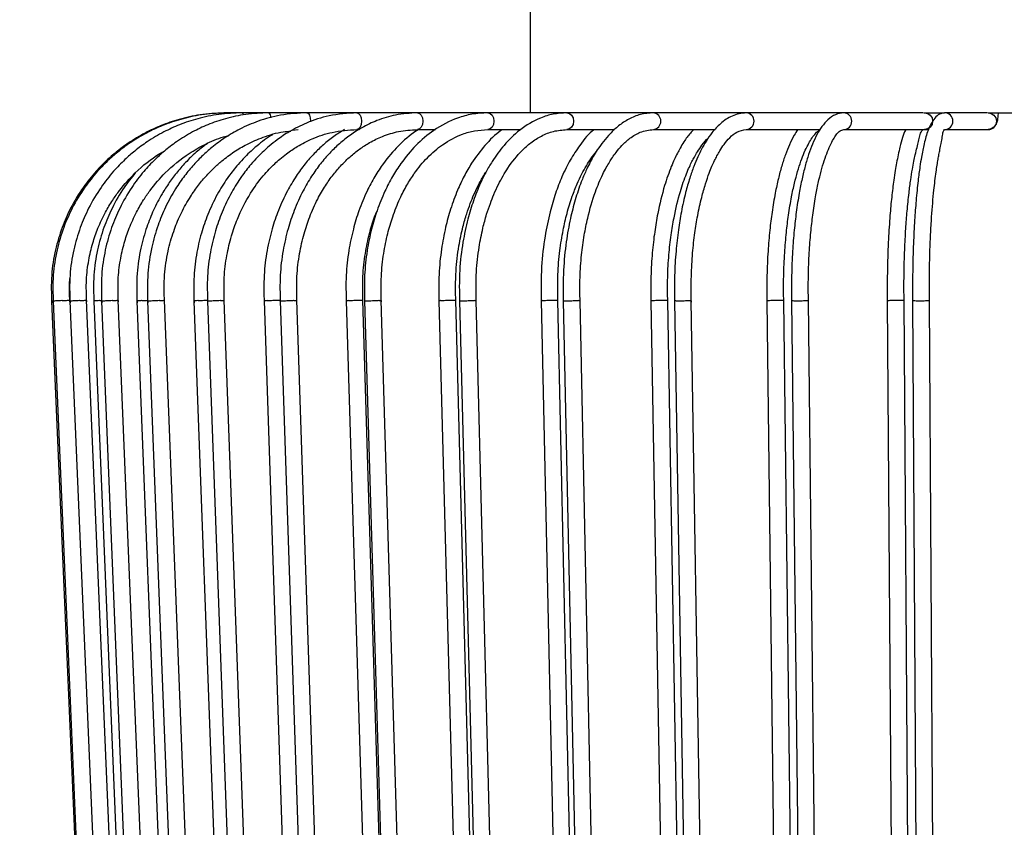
# Model space of a CAD drawing. Header units: millimetres. Extents: x 66 to 110, y 138 to 275.
# Tile 4 of 23: x 91.26 to 97.13, y 142.51 to 147.33. Entities that reach past the tile are written whole.
import ezdxf

# ---------------------------------------------------------------- set-up
doc = ezdxf.new("R2010")
doc.units = ezdxf.units.MM
doc.styles.add('SLDTEXTSTYLE0', font='TXT', dxfattribs={"width": 0.75})
doc.dimstyles.new('SLDDIMSTYLE0', dxfattribs={"dimtxt": 3.5, "dimasz": 3.302, "dimexe": 0, "dimexo": 0.0625, "dimgap": 0.875, "dimtad": 1, "dimdec": 0, "dimlfac": 20, "dimrnd": 1e-09, "dimzin": 12, "dimdsep": 46, "dimtxsty": 'SLDTEXTSTYLE0', "dimsah": 1, "dimcen": 0.09, "dimadec": 0, "dimazin": 3, "dimtfac": 1, "dimtdec": 0, "dimtofl": 0, "dimtmove": 0, "dimatfit": 3, "dimfxl": 0, "dimfrac": 2, "dimtolj": 1, "dimtzin": 12, "dimarcsym": 0})
doc.dimstyles.new('SLDDIMSTYLE1', dxfattribs={"dimtxt": 3.5, "dimasz": 3.302, "dimexe": 0, "dimexo": 0.0625, "dimgap": 0.875, "dimtad": 1, "dimlfac": 20, "dimrnd": 1e-09, "dimzin": 12, "dimdsep": 46, "dimtxsty": 'SLDTEXTSTYLE0', "dimsah": 1, "dimcen": 0.09, "dimadec": 0, "dimazin": 3, "dimtfac": 1, "dimtmove": 0, "dimatfit": 0, "dimfxl": 0, "dimfrac": 2, "dimtolj": 1, "dimtzin": 12, "dimarcsym": 0})

# ---------------------------------------------------------------- blocks, each defined once
blk = doc.blocks.new('_D')
at = {"color": 7, "linetype": 'Continuous', "lineweight": 0}
for p, q in [((95.1034, 218.6977), (69.3618, 218.6977)), ((70.3618, 137.6977), (70.3618, 218.6977)), ((93.3041, 137.6977), (69.3618, 137.6977))]:
    blk.add_line(p, q, dxfattribs=at)
at = {"color": 7, "linetype": 'Continuous', "lineweight": 18}
for points in [[(70.3618, 218.6977), (69.8538, 215.3957), (70.8698, 215.3957)], [(70.3618, 137.6977), (70.8698, 140.9997), (69.8538, 140.9997)]]:
    blk.add_solid(points, dxfattribs=at)
at = {"color": 7, "linetype": 'Continuous', "lineweight": 18, "insert": (65.8501, 171.4958), "char_height": 3.5, "attachment_point": 1, "rotation": 90, "style": 'SLDTEXTSTYLE0'}
blk.add_mtext('1700', dxfattribs=at)
blk = doc.blocks.new('_D_1')
at = {"color": 7, "linetype": 'Continuous', "lineweight": 0}
for p, q in [((93.3041, 165.9477), (80.101, 165.9477)), ((81.101, 165.9477), (81.101, 137.6977)), ((93.3041, 137.6977), (80.101, 137.6977))]:
    blk.add_line(p, q, dxfattribs=at)
at = {"color": 7, "linetype": 'Continuous', "lineweight": 18}
for points in [[(81.101, 165.9477), (80.593, 162.6457), (81.609, 162.6457)], [(81.101, 137.6977), (81.609, 140.9997), (80.593, 140.9997)]]:
    blk.add_solid(points, dxfattribs=at)
at = {"color": 7, "linetype": 'Continuous', "lineweight": 18, "insert": (76.5892, 146.3487), "char_height": 3.5, "attachment_point": 1, "rotation": 90, "style": 'SLDTEXTSTYLE0'}
blk.add_mtext('565,00', dxfattribs=at)

msp = doc.modelspace()

# ---------------------------------------------------------------- linework, layer by layer
at = {"color": 7, "linetype": 'Continuous', "lineweight": 25}
for p, q in [((94.30411, 147.5227), (94.30411, 146.7727)), ((92.50241, 146.7727), (92.49455, 146.7727)), ((92.58571, 146.7727), (92.50241, 146.7727)), ((92.74319, 146.7727), (92.58571, 146.7727)), ((92.97247, 146.7727), (92.74319, 146.7727)), ((93.27005, 146.7727), (92.97247, 146.7727)), ((93.63145, 146.7727), (93.27005, 146.7727)), ((94.05117, 146.7727), (93.63145, 146.7727)), ((94.52285, 146.7727), (94.05117, 146.7727)), ((95.03935, 146.7727), (94.52285, 146.7727)), ((95.59283, 146.7727), (95.03935, 146.7727)), ((96.17491, 146.7727), (95.59283, 146.7727)), ((96.64937, 146.7727), (96.17491, 146.7727)), ((96.65324, 146.7727), (96.77676, 146.7727)), ((97.03227, 146.7727), (96.77676, 146.7727)), ((97.03673, 146.7727), (97.39588, 146.7727)), ((92.88649, 146.66967), (92.9191, 146.6727)), ((93.27005, 146.6727), (93.28298, 146.6727)), ((93.63145, 146.6727), (93.73876, 146.6727)), ((94.05117, 146.6727), (94.2491, 146.6727)), ((94.52285, 146.6727), (94.80806, 146.6727)), ((95.03935, 146.6727), (95.40714, 146.6727)), ((95.59283, 146.6727), (96.03388, 146.6727)), ((96.17491, 146.6727), (96.65765, 146.6727)), ((96.65765, 146.6727), (96.68123, 146.6727)), ((96.77676, 146.6727), (97.03673, 146.6727)), ((91.44825, 145.65015), (91.72762, 139.15014)), ((91.45768, 145.65015), (91.73661, 139.15014)), ((91.55763, 145.6502), (91.8319, 139.15019)), ((91.93175, 139.15572), (91.65749, 145.65571)), ((91.70015, 145.65027), (91.96775, 139.15026)), ((91.74659, 145.65029), (92.01202, 139.15028)), ((92.11189, 139.15562), (91.84645, 145.65562)), ((91.95765, 145.65039), (92.21323, 139.15038)), ((92.02168, 145.65041), (92.27427, 139.15041)), ((92.37415, 139.1555), (92.12156, 145.65549)), ((92.2981, 145.65054), (92.53778, 139.15054)), ((92.37875, 145.65058), (92.61466, 139.15057)), ((92.71455, 139.15533), (92.47864, 145.65532)), ((92.71633, 145.65074), (92.93647, 139.15074)), ((92.81237, 145.65079), (93.02803, 139.15078)), ((93.12794, 139.15512), (92.91228, 145.65512)), ((93.206, 145.65097), (93.40327, 139.15096)), ((93.5032, 139.15494), (93.30593, 145.65493)), ((93.31598, 145.65102), (93.50811, 139.15101)), ((93.60804, 139.15489), (93.41591, 145.65488)), ((93.75969, 145.65123), (93.9311, 139.15122)), ((94.03104, 139.15468), (93.85964, 145.65467)), ((93.88194, 145.65129), (94.04764, 139.15128)), ((94.14758, 139.15462), (93.98189, 145.65462)), ((94.36901, 145.65151), (94.51195, 139.15151)), ((94.61191, 139.15439), (94.46897, 145.65439)), ((94.50168, 145.65158), (94.63842, 139.15157)), ((94.73839, 139.15433), (94.60164, 145.65432)), ((95.02471, 145.65182), (95.13703, 139.15182)), ((95.237, 139.15408), (95.12469, 145.65408)), ((95.16579, 145.65188), (95.27151, 139.15188)), ((95.37149, 139.15402), (95.26577, 145.65401)), ((95.71687, 145.65214), (95.78275, 140.2977)), ((95.88276, 140.2977), (95.81686, 145.65375)), ((95.86421, 145.65221), (95.93731, 139.15221)), ((95.8644, 145.66239), (95.8644, 145.64205)), ((96.0373, 139.15368), (95.9642, 145.65368)), ((96.43498, 145.65248), (96.47324, 140.2977)), ((96.57324, 140.2977), (96.53498, 145.65341)), ((96.58636, 145.65255), (96.62573, 139.15255)), ((96.72572, 139.15334), (96.68636, 145.65334))]:
    msp.add_line(p, q, dxfattribs=at)
at = {"color": 7, "linetype": 'Continuous', "lineweight": 25, "flags": 128}
for points in [[(92.58571, 146.7727), (92.58947, 146.7689), (92.59221, 146.76018)], [(92.97247, 146.7727), (92.98068, 146.7689), (92.98765, 146.75806), (92.99231, 146.74184), (92.99394, 146.7227), (92.99389, 146.71918)], [(93.27005, 146.7727), (93.28033, 146.7689), (93.28905, 146.75806), (93.29487, 146.74184), (93.29692, 146.7227), (93.29487, 146.70357), (93.28905, 146.68735), (93.28033, 146.67651), (93.27007, 146.6727)], [(93.63145, 146.7727), (93.64363, 146.7689), (93.65396, 146.75806), (93.66087, 146.74184), (93.66329, 146.7227), (93.66087, 146.70357), (93.65396, 146.68735), (93.64363, 146.67651), (93.6315, 146.6727)], [(94.05117, 146.7727), (94.06507, 146.7689), (94.07686, 146.75806), (94.08474, 146.74184), (94.08751, 146.7227), (94.08474, 146.70357), (94.07686, 146.68735), (94.06507, 146.67651), (94.05127, 146.67271)], [(94.52285, 146.7727), (94.53827, 146.7689), (94.55134, 146.75806), (94.56007, 146.74184), (94.56313, 146.7227), (94.56007, 146.70357), (94.55134, 146.68735), (94.53827, 146.67651), (94.52298, 146.67271)], [(96.65765, 146.7727), (96.67612, 146.7689), (96.69178, 146.75806), (96.70224, 146.74184), (96.70591, 146.7227), (96.70224, 146.70357), (96.69178, 146.68735), (96.67612, 146.67651), (96.65765, 146.6727), (96.65765, 146.6727)], [(97.03673, 146.7727), (97.05567, 146.7689), (97.07173, 146.75806), (97.08246, 146.74184), (97.08623, 146.7227), (97.08246, 146.70357), (97.07173, 146.68735), (97.05567, 146.67651), (97.03673, 146.6727), (97.03673, 146.6727)]]:
    msp.add_lwpolyline(points, dxfattribs=at)
at = {"color": 7, "linetype": 'Continuous', "lineweight": 25}
for centre, radius, start, end in [((92.72563, 146.74584), 0.03209, 354.963626, 56.817683), ((95.03382, 146.72269), 0.05031, 276.513441, 83.694263), ((95.58972, 146.7227), 0.0501, 273.853597, 86.435625), ((96.17348, 146.7227), 0.05003, 272.101717, 88.36097), ((96.77635, 146.7227), 0.05, 270.911236, 89.536538)]:
    msp.add_arc(centre, radius, start, end, dxfattribs=at)
for points, knots in [([(92.49455, 146.7727), (92.44686, 146.77081), (92.35589, 146.7672), (92.22836, 146.74056), (92.11731, 146.70455), (92.01457, 146.65846), (91.92378, 146.60563), (91.84558, 146.54896), (91.77715, 146.49032), (91.70723, 146.41936), (91.63106, 146.32358), (91.56284, 146.211), (91.50733, 146.08556), (91.46786, 145.95204), (91.44357, 145.80086), (91.44714, 145.69473), (91.449, 145.63949)], [0, 0, 0, 0, 0.082652, 0.1576788, 0.2250716, 0.2848308, 0.3526158, 0.4068296, 0.4520562, 0.5087273, 0.5792769, 0.6636997, 0.7361429, 0.816388, 0.9044344, 1, 1, 1, 1]), ([(92.50241, 146.7727), (92.45479, 146.77081), (92.36395, 146.7672), (92.23661, 146.74055), (92.12572, 146.70454), (92.02314, 146.65845), (91.93248, 146.60562), (91.8544, 146.54895), (91.78608, 146.4903), (91.71626, 146.41934), (91.64021, 146.32357), (91.5721, 146.21098), (91.51667, 146.08555), (91.47727, 145.95203), (91.45301, 145.80086), (91.45657, 145.69473), (91.45843, 145.63949)], [0, 0, 0, 0, 0.0826539, 0.1576824, 0.2250765, 0.2848367, 0.3526225, 0.4068368, 0.4520636, 0.5087346, 0.5792839, 0.6637061, 0.7361482, 0.8163921, 0.9044365, 1, 1, 1, 1]), ([(92.58571, 146.7727), (92.53883, 146.77081), (92.4494, 146.7672), (92.32404, 146.74052), (92.21488, 146.70448), (92.1139, 146.65835), (92.02468, 146.60548), (91.94784, 146.54878), (91.88061, 146.49011), (91.81194, 146.41914), (91.73714, 146.32337), (91.67017, 146.21079), (91.61566, 146.08539), (91.57692, 145.95192), (91.55307, 145.80082), (91.55656, 145.69474), (91.55838, 145.63953)], [0, 0, 0, 0, 0.0826763, 0.157724, 0.2251335, 0.2849051, 0.3527008, 0.40692, 0.4521488, 0.5088196, 0.5793654, 0.663779, 0.7362103, 0.8164385, 0.9044615, 1, 1, 1, 1]), ([(92.74319, 146.7727), (92.69771, 146.77081), (92.61094, 146.76719), (92.48932, 146.74046), (92.38341, 146.70436), (92.28546, 146.65815), (92.19893, 146.6052), (92.12443, 146.54843), (92.05928, 146.48971), (91.99278, 146.41871), (91.92036, 146.32294), (91.85553, 146.2104), (91.80278, 146.08507), (91.76529, 145.9517), (91.74221, 145.80073), (91.74557, 145.69477), (91.74733, 145.63962)], [0, 0, 0, 0, 0.0827235, 0.1578118, 0.2252538, 0.2850498, 0.3528664, 0.4070961, 0.452329, 0.5089994, 0.5795376, 0.6639329, 0.7363412, 0.8165363, 0.904514, 1, 1, 1, 1]), ([(92.97247, 146.7727), (92.91955, 146.76989), (92.82057, 146.76463), (92.68596, 146.72716), (92.57622, 146.68018), (92.48424, 146.6265), (92.41106, 146.57278), (92.34861, 146.51774), (92.29406, 146.46184), (92.23926, 146.3957), (92.18153, 146.31203), (92.12763, 146.21361), (92.07948, 146.09708), (92.04226, 145.96536), (92.01765, 145.80982), (92.02073, 145.69858), (92.02236, 145.6398)], [0, 0, 0, 0, 0.1008134, 0.1885682, 0.2632437, 0.3248373, 0.386605, 0.4305938, 0.4772977, 0.5286717, 0.585598, 0.6592232, 0.7276067, 0.8072488, 0.8981356, 1, 1, 1, 1]), ([(93.27005, 146.7727), (93.2144, 146.76918), (93.11231, 146.76271), (92.97734, 146.71818), (92.87444, 146.66664), (92.80126, 146.61787), (92.75092, 146.57798), (92.71212, 146.54345), (92.67527, 146.50712), (92.63023, 146.45728), (92.5774, 146.38895), (92.51823, 146.29472), (92.46601, 146.18648), (92.42347, 146.06627), (92.39325, 145.93856), (92.37477, 145.79413), (92.37779, 145.69281), (92.37937, 145.64002)], [0, 0, 0, 0, 0.1129765, 0.2072501, 0.2827879, 0.33959, 0.3776683, 0.4059184, 0.4384762, 0.4755176, 0.5318646, 0.5983516, 0.6784169, 0.7474128, 0.8240524, 0.90833, 1, 1, 1, 1]), ([(93.63145, 146.7727), (93.58765, 146.77012), (93.50605, 146.7653), (93.39519, 146.73108), (93.30547, 146.6888), (93.23082, 146.64127), (93.16669, 146.59037), (93.10709, 146.53293), (93.05134, 146.46849), (92.9975, 146.39328), (92.94374, 146.30106), (92.89618, 146.19598), (92.85625, 146.07679), (92.82711, 145.94766), (92.8088, 145.79956), (92.81152, 145.69502), (92.81294, 145.64028)], [0, 0, 0, 0, 0.096559, 0.1798751, 0.2499181, 0.3066918, 0.3631103, 0.4160397, 0.4714764, 0.5294199, 0.5928271, 0.671196, 0.7402659, 0.818132, 0.9047849, 1, 1, 1, 1]), ([(94.05117, 146.7727), (94.01962, 146.77103), (93.95905, 146.76782), (93.84966, 146.73739), (93.73479, 146.67864), (93.62204, 146.58297), (93.54153, 146.48656), (93.48142, 146.39295), (93.43272, 146.29921), (93.39041, 146.1943), (93.35495, 146.0755), (93.32907, 145.94682), (93.31281, 145.79926), (93.31522, 145.6951), (93.31648, 145.64056)], [0, 0, 0, 0, 0.077121, 0.1480826, 0.2712588, 0.3728343, 0.468262, 0.529695, 0.5932838, 0.6715776, 0.7405721, 0.8183459, 0.9048892, 1, 1, 1, 1]), ([(94.52285, 146.7727), (94.49556, 146.77108), (94.44289, 146.76793), (94.34689, 146.73781), (94.24578, 146.6786), (94.15117, 146.58653), (94.0861, 146.49854), (94.0405, 146.42089), (94.0022, 146.34363), (93.96488, 146.25033), (93.92898, 146.13268), (93.89981, 145.99442), (93.87959, 145.82673), (93.88141, 145.70544), (93.88237, 145.64089)], [0, 0, 0, 0, 0.0747471, 0.144214, 0.2669477, 0.3694496, 0.4567948, 0.5070551, 0.5576792, 0.6312661, 0.7027092, 0.7880313, 0.8871953, 1, 1, 1, 1]), ([(95.03935, 146.7727), (95.0135, 146.77069), (94.96387, 146.76682), (94.89386, 146.73772), (94.83312, 146.69792), (94.76912, 146.63909), (94.71091, 146.56471), (94.66486, 146.48523), (94.63349, 146.42048), (94.60406, 146.35043), (94.57219, 146.25608), (94.54159, 146.13679), (94.51685, 145.99714), (94.49977, 145.82818), (94.50125, 145.70613), (94.50203, 145.64126)], [0, 0, 0, 0, 0.0826443, 0.1586177, 0.2278122, 0.2902301, 0.3935107, 0.465889, 0.4997947, 0.5509509, 0.6266443, 0.6994906, 0.7860535, 0.8862851, 1, 1, 1, 1]), ([(95.59283, 146.7727), (95.56468, 146.76903), (95.51315, 146.76231), (95.44388, 146.71491), (95.39223, 146.66023), (95.35475, 146.60627), (95.32737, 146.55791), (95.30338, 146.5085), (95.27958, 146.45136), (95.25493, 146.38095), (95.2293, 146.29149), (95.20633, 146.18826), (95.18702, 146.07108), (95.17293, 145.94412), (95.16406, 145.79842), (95.16537, 145.69555), (95.16606, 145.64165)], [0, 0, 0, 0, 0.1135551, 0.2078835, 0.2828582, 0.3385837, 0.3851055, 0.4279565, 0.4768011, 0.5316271, 0.5945191, 0.672491, 0.7412389, 0.8187624, 0.9050528, 1, 1, 1, 1]), ([(96.17491, 146.7727), (96.15836, 146.77054), (96.12697, 146.76642), (96.08239, 146.73525), (96.04571, 146.69405), (96.01462, 146.64395), (95.98897, 146.58884), (95.96549, 146.52531), (95.9447, 146.45601), (95.92589, 146.37905), (95.90783, 146.28791), (95.89204, 146.18528), (95.87879, 146.06894), (95.86914, 145.9428), (95.86322, 145.80471), (95.86401, 145.70921), (95.8644, 145.66239)], [0, 0, 0, 0, 0.0858393, 0.1628567, 0.2308543, 0.2898193, 0.3553185, 0.4166982, 0.4777024, 0.5383847, 0.6022741, 0.6810487, 0.7505227, 0.828882, 0.916121, 1, 1, 1, 1]), ([(96.77676, 146.7727), (96.76672, 146.77106), (96.74745, 146.76789), (96.71149, 146.73672), (96.67843, 146.67654), (96.65547, 146.59457), (96.6403, 146.51874), (96.62867, 146.44561), (96.61761, 146.36123), (96.60691, 146.25482), (96.59754, 146.12867), (96.59046, 145.98774), (96.58579, 145.82238), (96.58623, 145.70447), (96.58646, 145.64247)], [0, 0, 0, 0, 0.0713787, 0.13705, 0.2503062, 0.3420899, 0.4204536, 0.4702563, 0.5374567, 0.6240562, 0.7017475, 0.7903175, 0.8897509, 1, 1, 1, 1]), ([(97.03673, 146.6727), (97.04374, 146.67353), (97.05621, 146.675), (97.07082, 146.6845), (97.08048, 146.69515), (97.08707, 146.707), (97.09245, 146.72276), (97.09641, 146.74251), (97.09808, 146.76343), (97.09881, 146.7727)], [0, 0, 0, 0, 0.13531162, 0.24076628, 0.33693512, 0.4351547, 0.56290354, 0.8061214, 1, 1, 1, 1]), ([(92.12214, 145.64615), (92.1206, 145.69967), (92.1177, 145.80072), (92.13972, 145.94188), (92.17308, 146.06129), (92.21637, 146.16711), (92.26492, 146.25655), (92.31687, 146.33246), (92.36615, 146.39241), (92.41511, 146.44297), (92.47092, 146.49253), (92.53605, 146.54073), (92.61793, 146.58916), (92.71599, 146.63084), (92.80439, 146.65844), (92.86037, 146.66252), (92.87519, 146.6636)], [0, 0, 0, 0, 0.1096177, 0.2069632, 0.2923614, 0.3658165, 0.4451655, 0.5064736, 0.5617251, 0.6120794, 0.6592738, 0.7251852, 0.7912333, 0.8714962, 0.9659621, 1, 1, 1, 1]), ([(92.4792, 145.64592), (92.47771, 145.69439), (92.47487, 145.78715), (92.49155, 145.91912), (92.51882, 146.03549), (92.56309, 146.16178), (92.62563, 146.28421), (92.69478, 146.37931), (92.74522, 146.43558), (92.77821, 146.46836), (92.81251, 146.49912), (92.85659, 146.5344), (92.92061, 146.57763), (93.01109, 146.62366), (93.13024, 146.66367), (93.2207, 146.66952), (93.27005, 146.6727)], [0, 0, 0, 0, 0.0922595, 0.1765895, 0.2532687, 0.3223055, 0.4373435, 0.5253208, 0.562469, 0.5952038, 0.6235863, 0.6608734, 0.7171991, 0.7925183, 0.8867939, 1, 1, 1, 1]), ([(93.19532, 146.6727), (93.17423, 146.65967), (93.13103, 146.63297), (93.07119, 146.58441), (93.01376, 146.52954), (92.95912, 146.46721), (92.90513, 146.39323), (92.8505, 146.30142), (92.80194, 146.19632), (92.76116, 146.07705), (92.73139, 145.94783), (92.71268, 145.79962), (92.71546, 145.695), (92.71691, 145.64023)], [0, 0, 0, 0, 0.0690687, 0.1414788, 0.2092828, 0.2819967, 0.3596157, 0.4458261, 0.5524842, 0.6464899, 0.7524698, 0.8704106, 1, 1, 1, 1]), ([(92.91279, 145.64566), (92.91145, 145.69635), (92.90888, 145.79291), (92.92561, 145.92939), (92.95218, 146.04797), (92.98854, 146.15719), (93.03174, 146.25318), (93.08026, 146.33687), (93.12847, 146.4046), (93.17797, 146.46219), (93.23032, 146.51301), (93.28596, 146.55761), (93.35025, 146.59912), (93.42745, 146.6361), (93.52295, 146.66615), (93.59354, 146.67042), (93.63145, 146.6727)], [0, 0, 0, 0, 0.0962155, 0.1833075, 0.2615317, 0.3308955, 0.409587, 0.4731958, 0.5311327, 0.5865404, 0.6394248, 0.6953697, 0.7516628, 0.8212113, 0.9039929, 1, 1, 1, 1]), ([(93.63857, 146.6727), (93.63312, 146.66945), (93.58989, 146.64365), (93.51708, 146.57884), (93.43653, 146.48554), (93.37579, 146.39305), (93.32592, 146.29962), (93.28248, 146.19466), (93.24604, 146.07578), (93.21945, 145.947), (93.20274, 145.79932), (93.20522, 145.69508), (93.20652, 145.6405)], [0, 0, 0, 0, 0.0192088, 0.1524189, 0.2787225, 0.3612809, 0.4475857, 0.5539231, 0.6476332, 0.7532695, 0.8708187, 1, 1, 1, 1]), ([(93.41637, 145.64538), (93.41516, 145.69627), (93.41286, 145.79321), (93.42782, 145.93023), (93.45158, 146.04926), (93.48408, 146.15886), (93.52271, 146.25523), (93.56685, 146.34065), (93.62047, 146.42467), (93.69083, 146.5096), (93.78686, 146.59221), (93.88283, 146.64239), (93.97404, 146.66849), (94.02475, 146.67126), (94.05117, 146.6727)], [0, 0, 0, 0, 0.0963467, 0.1835756, 0.2619165, 0.3313771, 0.4101678, 0.4740484, 0.535467, 0.6306734, 0.7315496, 0.8534943, 0.9236903, 1, 1, 1, 1]), ([(94.13794, 146.6727), (94.13511, 146.67082), (94.09794, 146.64602), (94.03447, 146.58194), (93.96242, 146.48751), (93.90943, 146.39558), (93.8667, 146.3048), (93.82919, 146.20298), (93.79686, 146.08556), (93.77259, 145.95571), (93.75693, 145.80462), (93.75903, 145.69728), (93.76014, 145.64081)], [0, 0, 0, 0, 0.0112561, 0.1479051, 0.2766213, 0.3590941, 0.4419602, 0.5453425, 0.638748, 0.7457125, 0.8662139, 1, 1, 1, 1]), ([(93.98229, 145.64506), (93.98133, 145.70509), (93.97957, 145.81517), (93.99659, 145.96306), (94.01894, 146.07711), (94.04257, 146.16363), (94.06494, 146.2301), (94.08845, 146.28955), (94.12195, 146.36237), (94.17621, 146.45601), (94.2424, 146.53756), (94.31042, 146.59785), (94.37324, 146.63767), (94.44484, 146.66671), (94.49611, 146.67065), (94.52285, 146.6727)], [0, 0, 0, 0, 0.113186, 0.2075197, 0.2832167, 0.34029, 0.3878374, 0.4282363, 0.4766772, 0.5646599, 0.6795382, 0.7483867, 0.8247408, 0.9086005, 1, 1, 1, 1]), ([(94.68729, 146.6727), (94.68668, 146.67231), (94.65444, 146.65137), (94.60633, 146.58822), (94.55223, 146.50842), (94.51773, 146.44334), (94.48757, 146.37872), (94.45443, 146.29246), (94.4195, 146.17459), (94.38933, 146.02906), (94.36737, 145.84671), (94.36868, 145.71292), (94.36938, 145.64118)], [0, 0, 0, 0, 0.0027541, 0.1453914, 0.2538523, 0.3059966, 0.362283, 0.4595277, 0.5598008, 0.6833985, 0.8302286, 1, 1, 1, 1]), ([(94.60197, 145.64468), (94.6011, 145.6938), (94.59943, 145.78786), (94.60917, 145.92171), (94.62512, 146.03978), (94.65104, 146.16794), (94.68766, 146.2921), (94.72801, 146.3882), (94.75737, 146.44488), (94.77649, 146.47776), (94.79632, 146.50848), (94.82082, 146.54239), (94.85522, 146.58306), (94.90294, 146.62623), (94.96519, 146.664), (95.01318, 146.66963), (95.03935, 146.6727)], [0, 0, 0, 0, 0.0923139, 0.1768173, 0.2536737, 0.3228926, 0.4383152, 0.5266098, 0.5639144, 0.5968245, 0.625369, 0.6623107, 0.7184458, 0.7935389, 0.887402, 1, 1, 1, 1]), ([(95.28038, 146.6727), (95.27352, 146.66607), (95.25284, 146.64605), (95.22571, 146.60675), (95.2003, 146.56514), (95.18177, 146.53047), (95.16423, 146.49426), (95.13758, 146.43249), (95.10126, 146.32872), (95.06871, 146.19629), (95.04568, 146.06005), (95.03152, 145.93469), (95.02285, 145.7929), (95.02426, 145.69343), (95.025, 145.64157)], [0, 0, 0, 0, 0.0381712, 0.1151603, 0.1669341, 0.204771, 0.248294, 0.2978668, 0.4155494, 0.5693686, 0.6617277, 0.7643148, 0.8771241, 1, 1, 1, 1]), ([(95.26603, 145.64429), (95.26535, 145.69587), (95.26408, 145.79421), (95.27241, 145.93322), (95.28566, 146.05407), (95.30379, 146.16535), (95.3253, 146.26305), (95.34908, 146.34689), (95.37012, 146.40761), (95.38847, 146.45298), (95.40393, 146.48695), (95.41978, 146.51812), (95.43876, 146.55139), (95.46371, 146.58917), (95.49743, 146.62923), (95.54059, 146.66444), (95.57439, 146.66979), (95.59283, 146.6727)], [0, 0, 0, 0, 0.096427, 0.183836, 0.2623542, 0.3319876, 0.4109998, 0.4747029, 0.5300321, 0.5675989, 0.6017993, 0.6326402, 0.6684744, 0.7232797, 0.7969571, 0.8892173, 1, 1, 1, 1]), ([(95.90135, 146.6727), (95.89385, 146.66174), (95.87535, 146.63471), (95.85123, 146.58445), (95.82667, 146.52321), (95.80468, 146.45563), (95.78437, 146.37962), (95.76466, 146.28865), (95.74736, 146.18588), (95.73284, 146.06937), (95.72224, 145.94307), (95.71557, 145.79806), (95.71655, 145.69564), (95.71707, 145.64197)], [0, 0, 0, 0, 0.0565126, 0.1393716, 0.2168877, 0.2951824, 0.3743053, 0.458633, 0.5626881, 0.6544518, 0.7579468, 0.8731656, 1, 1, 1, 1]), ([(95.81705, 145.64398), (95.81654, 145.69578), (95.81557, 145.79457), (95.82191, 145.93427), (95.83199, 146.05576), (95.84579, 146.16771), (95.86219, 146.26613), (95.88076, 146.35255), (95.89948, 146.4234), (95.91917, 146.48466), (95.94028, 146.53885), (95.96186, 146.58348), (95.98243, 146.61869), (96.00325, 146.64587), (96.0186, 146.66272), (96.02804, 146.66528), (96.02948, 146.66567)], [0, 0, 0, 0, 0.1039038, 0.1981349, 0.2827963, 0.3578909, 0.4431167, 0.5121075, 0.5764399, 0.6400464, 0.7028956, 0.7691431, 0.83057, 0.9026192, 0.9851066, 1, 1, 1, 1]), ([(95.96438, 145.6439), (95.96392, 145.69576), (95.96303, 145.79466), (95.96883, 145.93453), (95.97805, 146.05619), (95.99068, 146.16831), (96.0057, 146.26692), (96.02278, 146.35387), (96.04016, 146.42573), (96.05868, 146.48852), (96.0787, 146.5442), (96.10627, 146.60539), (96.13046, 146.64408), (96.15371, 146.66845), (96.1676, 146.67124), (96.17491, 146.6727)], [0, 0, 0, 0, 0.0963903, 0.1838165, 0.262367, 0.3320444, 0.4111273, 0.475193, 0.5356459, 0.5963526, 0.6572695, 0.7214631, 0.8443048, 0.9180796, 1, 1, 1, 1]), ([(96.54619, 146.6727), (96.54539, 146.67148), (96.52976, 146.6474), (96.51289, 146.57882), (96.49339, 146.49412), (96.48174, 146.426), (96.4718, 146.35978), (96.46102, 146.27129), (96.45011, 146.15432), (96.44094, 146.01295), (96.43441, 145.83815), (96.43486, 145.71057), (96.4351, 145.64238)], [0, 0, 0, 0, 0.00803991, 0.15789125, 0.27156632, 0.32261168, 0.38366643, 0.48200823, 0.5802214, 0.6993295, 0.83928852, 1, 1, 1, 1]), ([(96.53509, 145.64357), (96.5348, 145.69887), (96.53425, 145.80386), (96.53848, 145.95129), (96.545, 146.07753), (96.55366, 146.19127), (96.56365, 146.28897), (96.57441, 146.37133), (96.58436, 146.43398), (96.59347, 146.48282), (96.60345, 146.52884), (96.61302, 146.56771), (96.62238, 146.60575), (96.63062, 146.63876), (96.63887, 146.66625), (96.6465, 146.67045), (96.65059, 146.6727)], [0, 0, 0, 0, 0.1022865, 0.194189, 0.2757715, 0.3470374, 0.4259938, 0.4884562, 0.5421245, 0.5878622, 0.627195, 0.6838327, 0.7427048, 0.8151688, 0.9009289, 1, 1, 1, 1]), ([(96.65765, 146.6727), (96.66559, 146.67332), (96.676, 146.67413), (96.68392, 146.67961), (96.6858, 146.6809)], [0, 0, 0, 0, 0.7628132, 1, 1, 1, 1]), ([(96.68646, 145.64348), (96.6862, 145.69326), (96.68571, 145.7887), (96.68855, 145.92466), (96.69321, 146.04483), (96.7008, 146.17561), (96.71157, 146.30275), (96.7235, 146.4017), (96.73222, 146.46036), (96.7379, 146.49438), (96.74388, 146.52656), (96.75067, 146.55948), (96.75805, 146.59566), (96.76432, 146.63235), (96.76875, 146.66464), (96.77393, 146.66986), (96.77676, 146.6727)], [0, 0, 0, 0, 0.0920096, 0.1763927, 0.2532017, 0.3224423, 0.4380974, 0.5267485, 0.564294, 0.5974902, 0.6263418, 0.6631043, 0.7194122, 0.7946572, 0.8882328, 1, 1, 1, 1]), ([(91.84703, 145.64632), (91.84535, 145.68977), (91.84216, 145.77249), (91.85622, 145.88993), (91.87952, 145.99293), (91.91193, 146.08914), (91.95093, 146.17501), (91.99407, 146.24974), (92.04926, 146.32991), (92.13521, 146.42903), (92.24717, 146.52028), (92.36664, 146.58731), (92.44636, 146.62316), (92.49543, 146.63461), (92.50579, 146.63703)], [0, 0, 0, 0, 0.0990756, 0.1886581, 0.2691159, 0.3404565, 0.4213712, 0.4860824, 0.5400542, 0.6476255, 0.792328, 0.8787112, 0.9743836, 1, 1, 1, 1]), ([(92.37877, 146.59011), (92.35857, 146.57528), (92.31477, 146.54312), (92.2554, 146.48548), (92.19924, 146.42266), (92.1503, 146.35757), (92.10178, 146.28176), (92.05586, 146.19371), (92.01252, 146.08577), (91.97746, 145.95972), (91.95358, 145.80778), (91.95669, 145.69815), (91.95834, 145.63976)], [0, 0, 0, 0, 0.0718349, 0.1557086, 0.2342327, 0.3094458, 0.3835899, 0.4847214, 0.5838218, 0.7028181, 0.8416867, 1, 1, 1, 1]), ([(92.76653, 146.642), (92.75081, 146.63211), (92.71836, 146.61168), (92.67626, 146.57813), (92.63683, 146.54375), (92.59943, 146.50741), (92.55368, 146.4576), (92.50002, 146.38927), (92.43989, 146.29503), (92.38681, 146.18675), (92.34357, 146.06648), (92.31285, 145.9387), (92.29406, 145.79418), (92.29714, 145.69279), (92.29874, 145.63997)], [0, 0, 0, 0, 0.0513586, 0.1060385, 0.1466079, 0.1933662, 0.2465666, 0.3274992, 0.4230019, 0.5380147, 0.6371307, 0.7472306, 0.8683065, 1, 1, 1, 1]), ([(95.12496, 145.64437), (95.12424, 145.6937), (95.12287, 145.78819), (95.13091, 145.92266), (95.14409, 146.04132), (95.16549, 146.17013), (95.19573, 146.29494), (95.22904, 146.39151), (95.25325, 146.44841), (95.26898, 146.48135), (95.28531, 146.51213), (95.30513, 146.54577), (95.33252, 146.58443), (95.35406, 146.61279), (95.36716, 146.62235), (95.3674, 146.62252)], [0, 0, 0, 0, 0.1160956, 0.2224123, 0.3191167, 0.4062172, 0.5514662, 0.6625781, 0.7095209, 0.7509305, 0.7868434, 0.8333209, 0.9039143, 0.998237, 1, 1, 1, 1]), ([(91.6581, 145.64641), (91.65637, 145.6898), (91.65308, 145.77242), (91.66761, 145.88973), (91.69167, 145.99263), (91.72514, 146.08876), (91.76543, 146.17458), (91.81001, 146.24926), (91.86702, 146.32953), (91.95641, 146.42794), (92.04899, 146.5053), (92.11266, 146.5397), (92.12149, 146.54447)], [0, 0, 0, 0, 0.12144, 0.2312406, 0.3298641, 0.417318, 0.5165163, 0.5958565, 0.662035, 0.793954, 0.9714492, 1, 1, 1, 1]), ([(94.46931, 145.64476), (94.46843, 145.69921), (94.46676, 145.80217), (94.47944, 145.94613), (94.49874, 146.06826), (94.52393, 146.17686), (94.55236, 146.26893), (94.58272, 146.34661), (94.6112, 146.40712), (94.63878, 146.45672), (94.6683, 146.50302), (94.68879, 146.52867), (94.70022, 146.54299)], [0, 0, 0, 0, 0.1522273, 0.2878998, 0.4072849, 0.5104003, 0.6225826, 0.7097615, 0.7871918, 0.8564657, 0.9198894, 1, 1, 1, 1]), ([(91.94786, 146.41436), (91.92524, 146.38606), (91.87271, 146.32032), (91.81015, 146.21035), (91.75675, 146.08519), (91.71901, 145.95174), (91.69572, 145.80075), (91.69912, 145.69476), (91.70089, 145.6396)], [0, 0, 0, 0, 0.1317148, 0.3059887, 0.4555136, 0.6211224, 0.8028075, 1, 1, 1, 1]), ([(93.86005, 145.64513), (93.85908, 145.70686), (93.85732, 145.81943), (93.87585, 145.9695), (93.89948, 146.08296), (93.9235, 146.16663), (93.94595, 146.23071), (93.96952, 146.28857), (93.99772, 146.34708), (94.02177, 146.392), (94.03752, 146.4146), (94.04037, 146.41869)], [0, 0, 0, 0, 0.21471261, 0.3915441, 0.5309009, 0.63280238, 0.71422894, 0.7894687, 0.87736524, 0.97785638, 1, 1, 1, 1]), ([(93.3064, 145.64544), (93.30517, 145.69627), (93.30284, 145.79312), (93.31802, 145.93016), (93.34293, 146.04864), (93.36712, 146.13381), (93.38535, 146.17666), (93.39032, 146.18833)], [0, 0, 0, 0, 0.2696069, 0.513688, 0.7329023, 0.9272714, 1, 1, 1, 1]), ([(91.55818, 145.64645), (91.55515, 145.68992), (91.5518, 145.73816), (91.55778, 145.78589), (91.55837, 145.79062)], [0, 0, 0, 0, 0.9010665, 1, 1, 1, 1]), ([(91.45736, 145.65073), (91.45608, 145.65065), (91.4513, 145.65037), (91.44819, 145.65017), (91.44877, 145.65018), (91.44894, 145.65018)], [0, 0, 0, 0, 0.20474139, 0.76307397, 1, 1, 1, 1]), ([(91.51132, 145.65295), (91.51068, 145.65291), (91.50446, 145.65256), (91.49249, 145.65189), (91.47724, 145.65107), (91.46557, 145.65047), (91.45857, 145.65014), (91.45831, 145.65016), (91.45819, 145.65017)], [0, 0, 0, 0, 0.0235953, 0.2286292, 0.4336634, 0.6386883, 0.8436959, 1, 1, 1, 1]), ([(91.51132, 145.65295), (91.51196, 145.65298), (91.51817, 145.65334), (91.52975, 145.654), (91.54374, 145.65483), (91.55327, 145.65543), (91.5578, 145.65574), (91.55709, 145.65573), (91.55692, 145.65572)], [0, 0, 0, 0, 0.0259478, 0.2514246, 0.4769017, 0.7023689, 0.9278165, 1, 1, 1, 1]), ([(91.61737, 145.65295), (91.61674, 145.65291), (91.61062, 145.65256), (91.59852, 145.65189), (91.5825, 145.65107), (91.56914, 145.65046), (91.56066, 145.65015), (91.55695, 145.65008), (91.55784, 145.6502), (91.55794, 145.65021)], [0, 0, 0, 0, 0.0219603, 0.2127871, 0.4036141, 0.5944325, 0.7852348, 0.9760232, 1, 1, 1, 1]), ([(91.61737, 145.65295), (91.618, 145.65298), (91.6241, 145.65334), (91.63521, 145.65401), (91.64769, 145.65482), (91.65599, 145.65545), (91.65692, 145.65562), (91.65737, 145.65571)], [0, 0, 0, 0, 0.0282657, 0.2738842, 0.5195031, 0.7651112, 1, 1, 1, 1]), ([(91.73553, 145.65295), (91.73492, 145.65291), (91.72898, 145.65256), (91.71837, 145.65189), (91.70713, 145.65108), (91.70059, 145.65049), (91.70066, 145.65033), (91.70068, 145.65026)], [0, 0, 0, 0, 0.02965805, 0.28737497, 0.54509231, 0.8027979, 1, 1, 1, 1]), ([(91.73553, 145.65295), (91.73615, 145.65298), (91.73862, 145.65313), (91.74122, 145.65327), (91.74317, 145.65338)], [0, 0, 0, 0, 0.2494383, 1, 1, 1, 1]), ([(91.81228, 145.65295), (91.81167, 145.65291), (91.80574, 145.65256), (91.79371, 145.65189), (91.77709, 145.65107), (91.76255, 145.65046), (91.75214, 145.65014), (91.74674, 145.65009), (91.74716, 145.65026), (91.74729, 145.65032)], [0, 0, 0, 0, 0.0205282, 0.1989107, 0.3772934, 0.555668, 0.7340275, 0.9123741, 1, 1, 1, 1]), ([(91.81228, 145.65295), (91.81289, 145.65298), (91.81878, 145.65334), (91.82925, 145.65401), (91.84011, 145.65482), (91.84606, 145.65538), (91.84584, 145.65553), (91.84577, 145.65559)], [0, 0, 0, 0, 0.0310474, 0.3008382, 0.5706295, 0.8404088, 1, 1, 1, 1]), ([(91.98728, 145.65295), (91.98669, 145.65291), (91.98103, 145.65256), (91.97119, 145.65189), (91.96175, 145.65108), (91.9573, 145.65056), (91.9581, 145.65043), (91.9583, 145.6504)], [0, 0, 0, 0, 0.0332331, 0.3220161, 0.6107995, 0.8995697, 1, 1, 1, 1]), ([(91.98728, 145.65295), (91.98787, 145.65298), (91.99359, 145.65334), (92.00525, 145.65399), (92.01721, 145.6546), (92.02231, 145.6548), (92.02243, 145.65481)], [0, 0, 0, 0, 0.0538246, 0.5215415, 0.989259, 1, 1, 1, 1]), ([(92.0931, 145.65295), (92.09251, 145.65291), (92.08685, 145.65256), (92.07509, 145.65189), (92.05811, 145.65107), (92.04259, 145.65046), (92.03051, 145.65014), (92.02288, 145.6501), (92.0223, 145.65033), (92.02203, 145.65043)], [0, 0, 0, 0, 0.0192709, 0.1867276, 0.3541846, 0.521634, 0.6890692, 0.8564923, 1, 1, 1, 1]), ([(92.0931, 145.65295), (92.09367, 145.65298), (92.09927, 145.65334), (92.10894, 145.65401), (92.11794, 145.65481), (92.12204, 145.65532), (92.12122, 145.65545), (92.12107, 145.65547)], [0, 0, 0, 0, 0.0344512, 0.3338201, 0.6331894, 0.9325455, 1, 1, 1, 1]), ([(92.32227, 145.65295), (92.32173, 145.65291), (92.31643, 145.65256), (92.30769, 145.6519), (92.29954, 145.65108), (92.2987, 145.65072), (92.29829, 145.65055)], [0, 0, 0, 0, 0.0377917, 0.3661865, 0.6945819, 1, 1, 1, 1]), ([(92.32227, 145.65295), (92.32283, 145.65298), (92.3282, 145.65334), (92.33967, 145.65401), (92.3566, 145.65482), (92.37065, 145.65537), (92.37709, 145.65552), (92.37933, 145.65557)], [0, 0, 0, 0, 0.0315484, 0.3056924, 0.5798368, 0.8539691, 1, 1, 1, 1]), ([(92.45556, 145.65295), (92.45501, 145.65291), (92.44972, 145.65256), (92.43838, 145.65189), (92.42131, 145.65107), (92.40508, 145.65046), (92.39139, 145.65013), (92.38237, 145.65013), (92.37827, 145.65031), (92.37909, 145.65055), (92.37923, 145.6506)], [0, 0, 0, 0, 0.018166, 0.1760217, 0.3338777, 0.4917265, 0.6495619, 0.8073859, 0.9652051, 1, 1, 1, 1]), ([(92.45556, 145.65295), (92.4561, 145.65298), (92.46131, 145.65334), (92.46982, 145.654), (92.47746, 145.65481), (92.47804, 145.65515), (92.47831, 145.65531)], [0, 0, 0, 0, 0.0386544, 0.3745469, 0.71044, 1, 1, 1, 1]), ([(92.73544, 145.65295), (92.73494, 145.65291), (92.73008, 145.65256), (92.72252, 145.6519), (92.7167, 145.65117), (92.71695, 145.65088), (92.71704, 145.65078)], [0, 0, 0, 0, 0.0431869, 0.4184645, 0.7937428, 1, 1, 1, 1]), ([(92.73544, 145.65295), (92.73595, 145.65298), (92.7409, 145.65334), (92.75177, 145.654), (92.76872, 145.65483), (92.78541, 145.65544), (92.80001, 145.65578), (92.81051, 145.65578), (92.816, 145.65556), (92.81564, 145.65525), (92.81553, 145.65515)], [0, 0, 0, 0, 0.017446, 0.1690452, 0.3206446, 0.4722374, 0.623817, 0.775385, 0.926948, 1, 1, 1, 1]), ([(92.89417, 145.65295), (92.89367, 145.65291), (92.88882, 145.65256), (92.87809, 145.65189), (92.86119, 145.65107), (92.84442, 145.65046), (92.8296, 145.65013), (92.81872, 145.65013), (92.81278, 145.65036), (92.81298, 145.65069), (92.81306, 145.65081)], [0, 0, 0, 0, 0.0171729, 0.166399, 0.3156252, 0.4648447, 0.6140516, 0.7632477, 0.9124392, 1, 1, 1, 1]), ([(92.89417, 145.65295), (92.89466, 145.65298), (92.89942, 145.65334), (92.90672, 145.654), (92.91214, 145.65471), (92.91172, 145.655), (92.91157, 145.65509)], [0, 0, 0, 0, 0.04407031, 0.42702547, 0.80998122, 1, 1, 1, 1]), ([(93.22052, 145.65295), (93.22007, 145.65291), (93.21573, 145.65256), (93.20952, 145.65191), (93.20548, 145.65126), (93.20631, 145.65103), (93.20645, 145.65099)], [0, 0, 0, 0, 0.0498366, 0.4828973, 0.91595872, 1, 1, 1, 1]), ([(93.22052, 145.65295), (93.22098, 145.65298), (93.22543, 145.65334), (93.23556, 145.654), (93.25213, 145.65483), (93.26915, 145.65544), (93.28472, 145.65577), (93.29689, 145.65578), (93.30459, 145.65551), (93.30524, 145.65512), (93.30554, 145.65495)], [0, 0, 0, 0, 0.0165549, 0.1604112, 0.3042676, 0.4481177, 0.5919553, 0.7357819, 0.8796038, 1, 1, 1, 1]), ([(93.40228, 145.65295), (93.40184, 145.65291), (93.3975, 145.65256), (93.38754, 145.65189), (93.37108, 145.65107), (93.35402, 145.65046), (93.33828, 145.65013), (93.32578, 145.65012), (93.31749, 145.65041), (93.31656, 145.65082), (93.31611, 145.65102)], [0, 0, 0, 0, 0.0162856, 0.1578013, 0.2993173, 0.4408268, 0.5823244, 0.7238117, 0.8652947, 1, 1, 1, 1]), ([(93.40228, 145.65295), (93.40272, 145.65298), (93.40695, 145.65334), (93.41286, 145.65399), (93.4166, 145.65462), (93.4157, 145.65485), (93.41559, 145.65487)], [0, 0, 0, 0, 0.0512518, 0.4966112, 0.9419713, 1, 1, 1, 1]), ([(93.77015, 145.65295), (93.76977, 145.65291), (93.76602, 145.65256), (93.76083, 145.65194), (93.76032, 145.65146), (93.76009, 145.65124)], [0, 0, 0, 0, 0.0591799, 0.5734301, 1, 1, 1, 1]), ([(93.77015, 145.65295), (93.77055, 145.65298), (93.77443, 145.65334), (93.78368, 145.654), (93.79962, 145.65483), (93.81672, 145.65544), (93.83299, 145.65577), (93.84677, 145.65579), (93.85585, 145.65547), (93.86003, 145.65508), (93.85932, 145.65476), (93.85922, 145.65471)], [0, 0, 0, 0, 0.01578974, 0.15299691, 0.2902043, 0.42740561, 0.56459502, 0.70177392, 0.83894829, 0.97612612, 1, 1, 1, 1]), ([(93.9722, 145.65295), (93.97181, 145.65291), (93.96806, 145.65256), (93.95902, 145.65189), (93.94324, 145.65107), (93.92615, 145.65046), (93.90975, 145.65013), (93.89574, 145.65012), (93.88621, 145.65043), (93.88168, 145.65086), (93.88239, 145.65121), (93.88256, 145.6513)], [0, 0, 0, 0, 0.0154877, 0.1500698, 0.2846521, 0.4192283, 0.5537931, 0.6883482, 0.8228992, 0.9574533, 1, 1, 1, 1]), ([(93.9722, 145.65295), (93.97257, 145.65298), (93.97619, 145.65334), (93.98102, 145.65394), (93.98127, 145.6544), (93.98138, 145.6546)], [0, 0, 0, 0, 0.0611513, 0.5925344, 1, 1, 1, 1]), ([(94.37601, 145.65295), (94.37569, 145.65291), (94.37259, 145.65256), (94.36914, 145.65205), (94.36958, 145.65168), (94.36971, 145.65156)], [0, 0, 0, 0, 0.0741319, 0.7183096, 1, 1, 1, 1]), ([(94.37601, 145.65295), (94.37635, 145.65298), (94.3796, 145.65334), (94.38782, 145.654), (94.40288, 145.65483), (94.4198, 145.65544), (94.43659, 145.65577), (94.45148, 145.65579), (94.46243, 145.65548), (94.46845, 145.65499), (94.46831, 145.65456), (94.46827, 145.65441)], [0, 0, 0, 0, 0.01499213, 0.14526832, 0.27554472, 0.40581535, 0.53607469, 0.66632404, 0.7965691, 0.92681743, 1, 1, 1, 1]), ([(94.59528, 145.65295), (94.59496, 145.65291), (94.59184, 145.65256), (94.58385, 145.65189), (94.569, 145.65107), (94.55216, 145.65046), (94.53528, 145.65013), (94.52019, 145.65012), (94.50887, 145.65043), (94.50235, 145.65094), (94.50231, 145.6514), (94.50229, 145.65159)], [0, 0, 0, 0, 0.0147591, 0.1430103, 0.2712617, 0.3995072, 0.5277419, 0.6559674, 0.7841889, 0.9124134, 1, 1, 1, 1]), ([(94.59528, 145.65295), (94.59558, 145.65298), (94.59854, 145.65334), (94.60175, 145.65383), (94.60114, 145.6542), (94.60096, 145.65431)], [0, 0, 0, 0, 0.0759483, 0.7359122, 1, 1, 1, 1]), ([(95.02891, 145.65295), (95.02866, 145.65291), (95.02626, 145.65256), (95.02399, 145.65216), (95.02486, 145.65187), (95.02492, 145.65185)], [0, 0, 0, 0, 0.0965613, 0.9356413, 1, 1, 1, 1]), ([(95.02891, 145.65295), (95.02917, 145.65298), (95.03175, 145.65334), (95.03881, 145.654), (95.05278, 145.65483), (95.06925, 145.65544), (95.08631, 145.65577), (95.1021, 145.65579), (95.11468, 145.65548), (95.12304, 145.65491), (95.12404, 145.65437), (95.12452, 145.65411)], [0, 0, 0, 0, 0.0142902, 0.1384671, 0.2626442, 0.3868158, 0.5109767, 0.635128, 0.7592752, 0.8834256, 1, 1, 1, 1]), ([(95.26207, 145.65295), (95.26182, 145.65291), (95.25939, 145.65256), (95.25258, 145.65189), (95.23887, 145.65107), (95.22253, 145.65046), (95.20543, 145.65013), (95.18954, 145.65012), (95.17642, 145.65042), (95.16843, 145.65102), (95.16487, 145.65155), (95.16588, 145.65187), (95.16593, 145.65189)], [0, 0, 0, 0, 0.0141007, 0.1366301, 0.2591598, 0.3816838, 0.5041975, 0.6267024, 0.7492035, 0.8717074, 0.9942304, 1, 1, 1, 1]), ([(95.26207, 145.65295), (95.2623, 145.65298), (95.26455, 145.65334), (95.26665, 145.65372), (95.26571, 145.654), (95.26567, 145.65401)], [0, 0, 0, 0, 0.1000664, 0.9696072, 1, 1, 1, 1]), ([(95.71895, 145.65295), (95.71877, 145.65291), (95.71747, 145.65265), (95.71746, 145.6524), (95.71745, 145.65218)], [0, 0, 0, 0, 0.1390951, 1, 1, 1, 1]), ([(95.71895, 145.65295), (95.71914, 145.65298), (95.721, 145.65334), (95.7268, 145.654), (95.73946, 145.65483), (95.75523, 145.65544), (95.77231, 145.65577), (95.78874, 145.65579), (95.80283, 145.65548), (95.81241, 145.65488), (95.81711, 145.65428), (95.81637, 145.65388), (95.8162, 145.65379)], [0, 0, 0, 0, 0.013694, 0.1326903, 0.2516868, 0.3706781, 0.489659, 0.6086307, 0.7275986, 0.8465695, 0.9655596, 1, 1, 1, 1]), ([(95.96247, 145.65295), (95.9623, 145.65291), (95.96059, 145.65256), (95.95506, 145.65189), (95.9427, 145.65107), (95.92711, 145.65046), (95.91006, 145.65013), (95.89351, 145.65012), (95.87919, 145.65042), (95.86919, 145.65102), (95.8641, 145.65165), (95.8648, 145.65209), (95.865, 145.65222)], [0, 0, 0, 0, 0.01349719, 0.13078256, 0.24806812, 0.36534833, 0.48261863, 0.59988046, 0.7171387, 0.83439967, 0.95167882, 1, 1, 1, 1]), ([(95.96247, 145.65295), (95.96264, 145.65298), (95.96376, 145.65323), (95.96366, 145.65347), (95.96358, 145.65368)], [0, 0, 0, 0, 0.1464812, 1, 1, 1, 1]), ([(96.43567, 145.65295), (96.43556, 145.65291), (96.4351, 145.65276), (96.43541, 145.6526), (96.43565, 145.65249)], [0, 0, 0, 0, 0.2325748, 1, 1, 1, 1]), ([(96.43567, 145.65295), (96.43579, 145.65298), (96.4369, 145.65334), (96.44136, 145.654), (96.45251, 145.65483), (96.46734, 145.65544), (96.48416, 145.65577), (96.50106, 145.65579), (96.51621, 145.65548), (96.52758, 145.65489), (96.53423, 145.65418), (96.53419, 145.65366), (96.53417, 145.65346)], [0, 0, 0, 0, 0.0131357, 0.1272799, 0.2414243, 0.3555637, 0.4696931, 0.5838139, 0.6979308, 0.8120506, 0.9261889, 1, 1, 1, 1]), ([(96.68586, 145.65295), (96.68576, 145.65291), (96.68481, 145.65256), (96.68064, 145.65189), (96.66983, 145.65107), (96.65521, 145.65046), (96.63848, 145.65013), (96.62152, 145.65012), (96.60618, 145.65042), (96.59444, 145.65101), (96.58724, 145.65176), (96.5871, 145.65232), (96.58703, 145.65256)], [0, 0, 0, 0, 0.0129403, 0.1253868, 0.2378334, 0.3502749, 0.4627069, 0.5751308, 0.6875513, 0.7999743, 0.9124148, 1, 1, 1, 1]), ([(96.68586, 145.65295), (96.68596, 145.65298), (96.6863, 145.65312), (96.68599, 145.65325), (96.68576, 145.65334)], [0, 0, 0, 0, 0.2748759, 1, 1, 1, 1])]:
    msp.add_open_spline(points, degree=3, knots=knots, dxfattribs=at)

# ---------------------------------------------------------------- dimensions: what is measured, and where the dimension line sits
at = {"color": 7, "linetype": 'Continuous', "lineweight": 18}
for base, p1, p2, dimstyle, picture, middle in [((70.36185, 218.6977), (94.30411, 137.6977), (96.10337, 218.6977), 'SLDDIMSTYLE0', '_D', (70.36185, 176.668)), ((81.10097, 137.6977), (94.30411, 165.9477), (94.30411, 137.6977), 'SLDDIMSTYLE1', '_D_1', (81.10097, 153.46053))]:
    dim = msp.add_linear_dim(base=base, p1=p1, p2=p2, angle=90, dimstyle=dimstyle, dxfattribs=at)
    dim.commit()
    dim.dimension.update_dxf_attribs({"geometry": picture, "text_midpoint": middle, "dimtype": 160})

doc.saveas('drawing.dxf')
